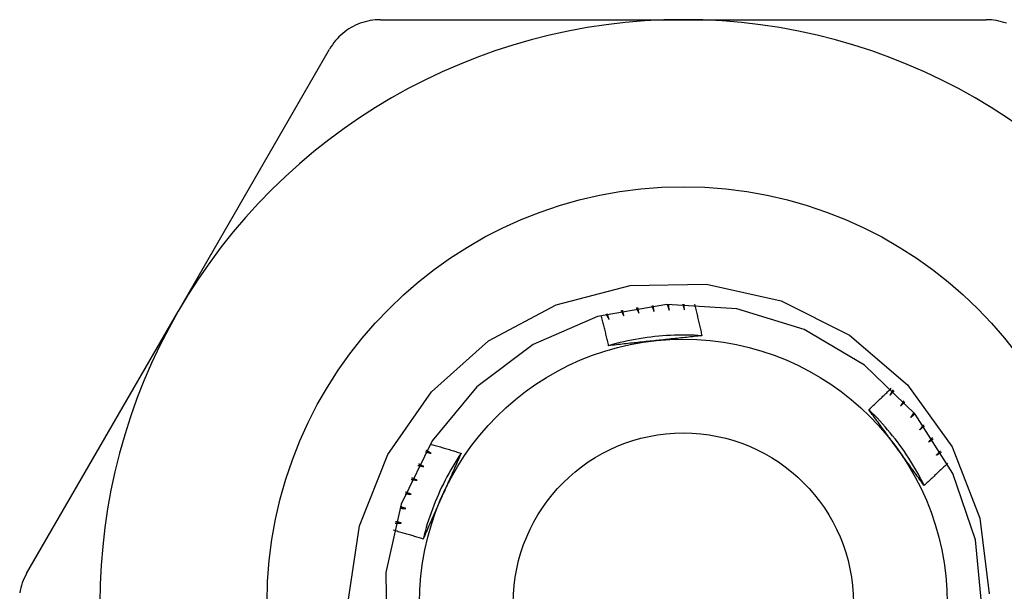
# Model space of a CAD drawing. Header units: inches. Extents: x 5 to 160, y 9 to 87.
# Tile 79 of 203: x 6.908 to 7.239, y 41.778 to 41.97. Entities that reach past the tile are written whole.
import ezdxf

# ---------------------------------------------------------------- set-up
doc = ezdxf.new("R2010")
doc.units = ezdxf.units.IN
doc.header["$MEASUREMENT"] = 0
doc.layers.add('Visible Edges(ANSI)', color=7, linetype='Continuous', lineweight=25)
doc.layers.add('Visible Tangent Edges(ANSI)', color=7, linetype='Continuous', lineweight=25)

msp = doc.modelspace()

# ---------------------------------------------------------------- linework, layer by layer
at = {"layer": 'Visible Edges(ANSI)'}
for p, q in [((7.02953, 41.97044), (7.13125, 41.97044)), ((7.13125, 41.97044), (7.23296, 41.97044)), ((6.96162, 41.87251), (7.01248, 41.9606)), ((6.91076, 41.78442), (6.96162, 41.87251))]:
    msp.add_line(p, q, dxfattribs=at)
at = {"layer": 'Visible Edges(ANSI)', "flags": 128}
for points in [[(7.02953, 41.97044), (7.02867, 41.97042), (7.02782, 41.97037), (7.02696, 41.97028), (7.02611, 41.97014), (7.02526, 41.96997), (7.02442, 41.96976), (7.02359, 41.96952), (7.02277, 41.96924), (7.02197, 41.96893), (7.02119, 41.96859), (7.02042, 41.96821), (7.01969, 41.96781), (7.01896, 41.96737), (7.01826, 41.9669), (7.01757, 41.96639), (7.0169, 41.96585), (7.01625, 41.96528), (7.01562, 41.96469), (7.01502, 41.96406), (7.01445, 41.96341), (7.01391, 41.96274), (7.0134, 41.96205), (7.01292, 41.96133), (7.01248, 41.9606)], [(7.23972, 41.96924), (7.2389, 41.96952), (7.23807, 41.96976), (7.23723, 41.96997), (7.23638, 41.97014), (7.23553, 41.97028), (7.23467, 41.97037), (7.23382, 41.97042), (7.23296, 41.97044)], [(7.01874, 41.77508), (7.02251, 41.80052), (7.03198, 41.82439), (7.0467, 41.84548), (7.06588, 41.86256), (7.08851, 41.87471), (7.11338, 41.88121), (7.13903, 41.88167), (7.16409, 41.87601), (7.18705, 41.86454), (7.20656, 41.84788), (7.22146, 41.82697), (7.2308, 41.80309), (7.23397, 41.77764)], [(7.23161, 41.77226), (7.22938, 41.79576), (7.22172, 41.81808), (7.20907, 41.838), (7.19211, 41.85442), (7.17179, 41.86642), (7.14923, 41.87335), (7.12568, 41.87482), (7.10243, 41.87075), (7.08078, 41.86136), (7.06191, 41.84718), (7.04688, 41.82899), (7.03651, 41.80779), (7.03137, 41.78476), (7.03175, 41.76116)], [(7.11033, 41.87277), (7.11037, 41.87269), (7.11041, 41.87262), (7.11045, 41.87254), (7.11049, 41.87247), (7.11053, 41.87239), (7.11057, 41.87232), (7.11061, 41.87224), (7.11065, 41.87217), (7.11069, 41.87209), (7.11073, 41.87202), (7.11077, 41.87194), (7.11081, 41.87187), (7.11085, 41.87179), (7.11089, 41.87171), (7.11093, 41.87164), (7.11097, 41.87156), (7.11101, 41.87149), (7.11105, 41.87141), (7.11109, 41.87134), (7.11113, 41.87126), (7.11117, 41.87119), (7.11121, 41.87111), (7.11125, 41.87104), (7.11129, 41.87096)], [(7.11129, 41.87096), (7.11127, 41.87104), (7.11125, 41.87112), (7.11124, 41.8712), (7.11122, 41.87128), (7.1112, 41.87136), (7.11118, 41.87144), (7.11116, 41.87152), (7.11114, 41.8716), (7.11112, 41.87168), (7.1111, 41.87176), (7.11108, 41.87184), (7.11107, 41.87192), (7.11105, 41.872), (7.11103, 41.87208), (7.11101, 41.87216), (7.11099, 41.87224), (7.11097, 41.87232), (7.11095, 41.8724), (7.11093, 41.87248), (7.11091, 41.87256), (7.1109, 41.87264), (7.11088, 41.87272), (7.11086, 41.8728), (7.11084, 41.87288)], [(7.11545, 41.87372), (7.11549, 41.87364), (7.11553, 41.87357), (7.11556, 41.87349), (7.1156, 41.87341), (7.11564, 41.87334), (7.11567, 41.87326), (7.11571, 41.87318), (7.11575, 41.8731), (7.11578, 41.87303), (7.11582, 41.87295), (7.11585, 41.87287), (7.11589, 41.87279), (7.11593, 41.87272), (7.11596, 41.87264), (7.116, 41.87256), (7.11603, 41.87249), (7.11607, 41.87241), (7.11611, 41.87233), (7.11614, 41.87225), (7.11618, 41.87218), (7.11621, 41.8721), (7.11625, 41.87202), (7.11629, 41.87194), (7.11632, 41.87187)], [(7.11632, 41.87187), (7.11631, 41.87195), (7.11629, 41.87203), (7.11628, 41.87211), (7.11626, 41.87219), (7.11625, 41.87227), (7.11623, 41.87235), (7.11622, 41.87243), (7.1162, 41.87251), (7.11619, 41.87259), (7.11617, 41.87267), (7.11616, 41.87275), (7.11614, 41.87283), (7.11613, 41.87291), (7.11612, 41.873), (7.1161, 41.87308), (7.11609, 41.87316), (7.11607, 41.87324), (7.11606, 41.87332), (7.11604, 41.8734), (7.11603, 41.87348), (7.11601, 41.87356), (7.116, 41.87364), (7.11598, 41.87372), (7.11597, 41.8738)], [(7.12062, 41.87441), (7.12065, 41.87433), (7.12069, 41.87425), (7.12072, 41.87417), (7.12075, 41.87409), (7.12078, 41.87401), (7.12082, 41.87393), (7.12085, 41.87385), (7.12088, 41.87378), (7.12091, 41.8737), (7.12094, 41.87362), (7.12098, 41.87354), (7.12101, 41.87346), (7.12104, 41.87338), (7.12107, 41.8733), (7.1211, 41.87322), (7.12114, 41.87314), (7.12117, 41.87306), (7.1212, 41.87298), (7.12123, 41.87291), (7.12126, 41.87283), (7.1213, 41.87275), (7.12133, 41.87267), (7.12136, 41.87259), (7.12139, 41.87251)], [(7.12139, 41.87251), (7.12138, 41.87259), (7.12137, 41.87267), (7.12136, 41.87275), (7.12135, 41.87284), (7.12134, 41.87292), (7.12133, 41.873), (7.12132, 41.87308), (7.12131, 41.87316), (7.1213, 41.87324), (7.12129, 41.87332), (7.12128, 41.8734), (7.12126, 41.87349), (7.12125, 41.87357), (7.12124, 41.87365), (7.12123, 41.87373), (7.12122, 41.87381), (7.12121, 41.87389), (7.1212, 41.87397), (7.12119, 41.87405), (7.12118, 41.87414), (7.12117, 41.87422), (7.12116, 41.8743), (7.12115, 41.87438), (7.12114, 41.87446)], [(7.12582, 41.87482), (7.12585, 41.87474), (7.12587, 41.87466), (7.1259, 41.87458), (7.12593, 41.8745), (7.12596, 41.87442), (7.12599, 41.87434), (7.12601, 41.87426), (7.12604, 41.87418), (7.12607, 41.8741), (7.1261, 41.87402), (7.12613, 41.87394), (7.12615, 41.87386), (7.12618, 41.87378), (7.12621, 41.8737), (7.12624, 41.87362), (7.12627, 41.87353), (7.12629, 41.87345), (7.12632, 41.87337), (7.12635, 41.87329), (7.12638, 41.87321), (7.12641, 41.87313), (7.12643, 41.87305), (7.12646, 41.87297), (7.12649, 41.87289)], [(7.12649, 41.87289), (7.12648, 41.87297), (7.12648, 41.87305), (7.12647, 41.87313), (7.12646, 41.87322), (7.12646, 41.8733), (7.12645, 41.87338), (7.12644, 41.87346), (7.12644, 41.87354), (7.12643, 41.87362), (7.12642, 41.87371), (7.12642, 41.87379), (7.12641, 41.87387), (7.12641, 41.87395), (7.1264, 41.87403), (7.12639, 41.87412), (7.12639, 41.8742), (7.12638, 41.87428), (7.12637, 41.87436), (7.12637, 41.87444), (7.12636, 41.87452), (7.12636, 41.87461), (7.12635, 41.87469), (7.12634, 41.87477), (7.12634, 41.87485)], [(7.13103, 41.87497), (7.13105, 41.87489), (7.13108, 41.87481), (7.1311, 41.87473), (7.13112, 41.87464), (7.13115, 41.87456), (7.13117, 41.87448), (7.1312, 41.8744), (7.13122, 41.87432), (7.13124, 41.87423), (7.13127, 41.87415), (7.13129, 41.87407), (7.13131, 41.87399), (7.13134, 41.87391), (7.13136, 41.87382), (7.13139, 41.87374), (7.13141, 41.87366), (7.13143, 41.87358), (7.13146, 41.8735), (7.13148, 41.87341), (7.1315, 41.87333), (7.13153, 41.87325), (7.13155, 41.87317), (7.13157, 41.87309), (7.1316, 41.873)], [(7.1316, 41.873), (7.1316, 41.87309), (7.13159, 41.87317), (7.13159, 41.87325), (7.13159, 41.87333), (7.13159, 41.87341), (7.13158, 41.8735), (7.13158, 41.87358), (7.13158, 41.87366), (7.13158, 41.87374), (7.13158, 41.87382), (7.13157, 41.87391), (7.13157, 41.87399), (7.13157, 41.87407), (7.13157, 41.87415), (7.13157, 41.87423), (7.13156, 41.87432), (7.13156, 41.8744), (7.13156, 41.87448), (7.13156, 41.87456), (7.13156, 41.87464), (7.13155, 41.87472), (7.13155, 41.87481), (7.13155, 41.87489), (7.13155, 41.87497)], [(7.13497, 41.8749), (7.13508, 41.87446), (7.13519, 41.87402), (7.1353, 41.87359), (7.13541, 41.87315), (7.13552, 41.87271), (7.13562, 41.87227), (7.13573, 41.87183), (7.13584, 41.87139), (7.13595, 41.87095), (7.13605, 41.87051), (7.13616, 41.87007), (7.13626, 41.86963), (7.13637, 41.86919), (7.13647, 41.86875), (7.13657, 41.8683), (7.13668, 41.86786), (7.13678, 41.86742), (7.13688, 41.86698), (7.13698, 41.86654), (7.13708, 41.8661), (7.13718, 41.86566), (7.13728, 41.86522), (7.13738, 41.86477), (7.13748, 41.86433)], [(7.10617, 41.86098), (7.10607, 41.86141), (7.10597, 41.86183), (7.10587, 41.86225), (7.10577, 41.86268), (7.10567, 41.8631), (7.10558, 41.86352), (7.10548, 41.86395), (7.10538, 41.86437), (7.10527, 41.86479), (7.10517, 41.86521), (7.10507, 41.86564), (7.10497, 41.86606), (7.10487, 41.86648), (7.10476, 41.8669), (7.10466, 41.86733), (7.10455, 41.86775), (7.10445, 41.86817), (7.10434, 41.86859), (7.10424, 41.86901), (7.10413, 41.86943), (7.10402, 41.86986), (7.10392, 41.87028), (7.10381, 41.8707), (7.1037, 41.87112)], [(7.10526, 41.87155), (7.10531, 41.87148), (7.10535, 41.8714), (7.10539, 41.87133), (7.10544, 41.87126), (7.10548, 41.87119), (7.10553, 41.87111), (7.10557, 41.87104), (7.10561, 41.87097), (7.10566, 41.87089), (7.1057, 41.87082), (7.10575, 41.87075), (7.10579, 41.87067), (7.10583, 41.8706), (7.10588, 41.87053), (7.10592, 41.87045), (7.10597, 41.87038), (7.10601, 41.87031), (7.10605, 41.87023), (7.1061, 41.87016), (7.10614, 41.87009), (7.10619, 41.87002), (7.10623, 41.86994), (7.10627, 41.86987), (7.10632, 41.8698)], [(7.10632, 41.8698), (7.10629, 41.86987), (7.10627, 41.86995), (7.10625, 41.87003), (7.10622, 41.87011), (7.1062, 41.87019), (7.10618, 41.87027), (7.10616, 41.87035), (7.10613, 41.87042), (7.10611, 41.8705), (7.10609, 41.87058), (7.10606, 41.87066), (7.10604, 41.87074), (7.10602, 41.87082), (7.10599, 41.8709), (7.10597, 41.87098), (7.10595, 41.87105), (7.10593, 41.87113), (7.1059, 41.87121), (7.10588, 41.87129), (7.10586, 41.87137), (7.10583, 41.87145), (7.10581, 41.87153), (7.10579, 41.8716), (7.10577, 41.87168)], [(7.13748, 41.86433), (7.13617, 41.86441), (7.13485, 41.86447), (7.13353, 41.86451), (7.13221, 41.86453), (7.13089, 41.86454), (7.12957, 41.86452), (7.12825, 41.86449), (7.12693, 41.86443), (7.12562, 41.86436), (7.1243, 41.86427), (7.12299, 41.86416), (7.12167, 41.86403), (7.12036, 41.86388), (7.11906, 41.86371), (7.11775, 41.86352), (7.11645, 41.86331), (7.11515, 41.86309), (7.11385, 41.86284), (7.11256, 41.86258), (7.11127, 41.8623), (7.10999, 41.862), (7.10871, 41.86168), (7.10743, 41.86134), (7.10616, 41.86098)], [(7.13748, 41.86433), (7.13684, 41.86426), (7.1362, 41.86419), (7.13556, 41.86412), (7.13491, 41.86405), (7.13427, 41.86398), (7.13363, 41.86391), (7.13299, 41.86384), (7.13234, 41.86377), (7.1317, 41.8637), (7.13106, 41.86363), (7.13041, 41.86356), (7.12977, 41.8635), (7.12912, 41.86343), (7.12848, 41.86336), (7.12783, 41.86329), (7.12718, 41.86322), (7.12653, 41.86315), (7.12589, 41.86309), (7.12524, 41.86302), (7.12459, 41.86295), (7.12394, 41.86288), (7.12329, 41.86281), (7.12264, 41.86274), (7.12199, 41.86267)], [(7.12199, 41.86267), (7.12132, 41.8626), (7.12066, 41.86254), (7.11999, 41.86247), (7.11933, 41.8624), (7.11867, 41.86233), (7.11801, 41.86226), (7.11734, 41.86219), (7.11668, 41.86212), (7.11602, 41.86205), (7.11536, 41.86198), (7.1147, 41.86191), (7.11405, 41.86184), (7.11339, 41.86177), (7.11273, 41.8617), (7.11207, 41.86163), (7.11141, 41.86155), (7.11076, 41.86148), (7.1101, 41.86141), (7.10944, 41.86134), (7.10879, 41.86127), (7.10813, 41.8612), (7.10748, 41.86113), (7.10682, 41.86105), (7.10617, 41.86098)], [(7.19353, 41.8395), (7.19385, 41.8398), (7.19417, 41.84009), (7.19449, 41.84039), (7.19481, 41.84069), (7.19512, 41.84098), (7.19544, 41.84128), (7.19576, 41.84158), (7.19607, 41.84188), (7.19639, 41.84218), (7.1967, 41.84248), (7.19702, 41.84278), (7.19733, 41.84308), (7.19765, 41.84338), (7.19796, 41.84368), (7.19827, 41.84398), (7.19859, 41.84428), (7.1989, 41.84458), (7.19921, 41.84488), (7.19953, 41.84519), (7.19984, 41.84549), (7.20015, 41.84579), (7.20046, 41.84609), (7.20077, 41.8464), (7.20108, 41.8467)], [(7.20162, 41.84618), (7.20158, 41.8461), (7.20154, 41.84603), (7.2015, 41.84595), (7.20146, 41.84588), (7.20142, 41.8458), (7.20137, 41.84573), (7.20133, 41.84565), (7.20129, 41.84558), (7.20125, 41.8455), (7.20121, 41.84543), (7.20117, 41.84535), (7.20113, 41.84528), (7.20109, 41.8452), (7.20105, 41.84513), (7.20101, 41.84505), (7.20097, 41.84498), (7.20093, 41.8449), (7.20089, 41.84483), (7.20085, 41.84475), (7.2008, 41.84468), (7.20076, 41.8446), (7.20072, 41.84453), (7.20068, 41.84445), (7.20064, 41.84438)], [(7.20064, 41.84438), (7.2007, 41.84444), (7.20075, 41.8445), (7.20081, 41.84456), (7.20087, 41.84462), (7.20092, 41.84468), (7.20098, 41.84474), (7.20103, 41.8448), (7.20109, 41.84486), (7.20115, 41.84492), (7.2012, 41.84498), (7.20126, 41.84504), (7.20131, 41.8451), (7.20137, 41.84516), (7.20143, 41.84522), (7.20148, 41.84528), (7.20154, 41.84534), (7.20159, 41.84539), (7.20165, 41.84545), (7.20171, 41.84551), (7.20176, 41.84557), (7.20182, 41.84563), (7.20188, 41.84569), (7.20193, 41.84575), (7.20199, 41.84581)], [(7.20524, 41.84243), (7.20519, 41.84236), (7.20515, 41.84228), (7.20511, 41.84221), (7.20506, 41.84214), (7.20502, 41.84206), (7.20497, 41.84199), (7.20493, 41.84192), (7.20488, 41.84185), (7.20484, 41.84177), (7.2048, 41.8417), (7.20475, 41.84163), (7.20471, 41.84156), (7.20466, 41.84148), (7.20462, 41.84141), (7.20457, 41.84134), (7.20453, 41.84126), (7.20448, 41.84119), (7.20444, 41.84112), (7.20439, 41.84105), (7.20435, 41.84097), (7.2043, 41.8409), (7.20426, 41.84083), (7.20422, 41.84076), (7.20417, 41.84068)], [(7.20417, 41.84068), (7.20423, 41.84074), (7.20429, 41.8408), (7.20435, 41.84085), (7.20441, 41.84091), (7.20447, 41.84097), (7.20452, 41.84102), (7.20458, 41.84108), (7.20464, 41.84114), (7.2047, 41.84119), (7.20476, 41.84125), (7.20482, 41.84131), (7.20488, 41.84136), (7.20494, 41.84142), (7.205, 41.84148), (7.20506, 41.84153), (7.20512, 41.84159), (7.20518, 41.84165), (7.20523, 41.8417), (7.20529, 41.84176), (7.20535, 41.84182), (7.20541, 41.84187), (7.20547, 41.84193), (7.20553, 41.84199), (7.20559, 41.84204)], [(7.21209, 41.81405), (7.2115, 41.81523), (7.21089, 41.8164), (7.21027, 41.81757), (7.20963, 41.81872), (7.20897, 41.81986), (7.2083, 41.821), (7.20761, 41.82212), (7.20691, 41.82324), (7.20618, 41.82434), (7.20545, 41.82544), (7.20469, 41.82652), (7.20392, 41.82759), (7.20314, 41.82865), (7.20234, 41.8297), (7.20152, 41.83074), (7.20069, 41.83176), (7.19985, 41.83277), (7.19899, 41.83378), (7.19812, 41.83476), (7.19723, 41.83574), (7.19632, 41.8367), (7.19541, 41.83765), (7.19448, 41.83858), (7.19353, 41.8395)], [(7.20291, 41.82664), (7.20252, 41.82719), (7.20213, 41.82773), (7.20173, 41.82827), (7.20134, 41.82881), (7.20095, 41.82934), (7.20056, 41.82988), (7.20017, 41.83042), (7.19978, 41.83096), (7.19939, 41.83149), (7.19899, 41.83203), (7.1986, 41.83257), (7.19821, 41.8331), (7.19782, 41.83364), (7.19743, 41.83417), (7.19704, 41.83471), (7.19665, 41.83524), (7.19626, 41.83578), (7.19587, 41.83631), (7.19548, 41.83684), (7.19509, 41.83737), (7.1947, 41.83791), (7.19431, 41.83844), (7.19392, 41.83897), (7.19353, 41.8395)], [(7.20866, 41.8385), (7.20861, 41.83843), (7.20857, 41.83836), (7.20852, 41.83829), (7.20847, 41.83822), (7.20842, 41.83814), (7.20837, 41.83807), (7.20832, 41.838), (7.20828, 41.83793), (7.20823, 41.83786), (7.20818, 41.83779), (7.20813, 41.83772), (7.20808, 41.83765), (7.20804, 41.83758), (7.20799, 41.83751), (7.20794, 41.83744), (7.20789, 41.83737), (7.20784, 41.8373), (7.20779, 41.83723), (7.20775, 41.83716), (7.2077, 41.83709), (7.20765, 41.83702), (7.2076, 41.83695), (7.20755, 41.83688), (7.2075, 41.83681)], [(7.2075, 41.83681), (7.20757, 41.83686), (7.20763, 41.83692), (7.20769, 41.83697), (7.20775, 41.83702), (7.20781, 41.83708), (7.20787, 41.83713), (7.20794, 41.83718), (7.208, 41.83724), (7.20806, 41.83729), (7.20812, 41.83735), (7.20818, 41.8374), (7.20825, 41.83745), (7.20831, 41.83751), (7.20837, 41.83756), (7.20843, 41.83761), (7.20849, 41.83767), (7.20856, 41.83772), (7.20862, 41.83777), (7.20868, 41.83783), (7.20874, 41.83788), (7.20881, 41.83793), (7.20887, 41.83799), (7.20893, 41.83804), (7.20899, 41.83809)], [(7.21187, 41.83439), (7.21182, 41.83433), (7.21177, 41.83426), (7.21172, 41.83419), (7.21167, 41.83412), (7.21162, 41.83405), (7.21156, 41.83399), (7.21151, 41.83392), (7.21146, 41.83385), (7.21141, 41.83378), (7.21136, 41.83371), (7.21131, 41.83365), (7.21125, 41.83358), (7.2112, 41.83351), (7.21115, 41.83344), (7.2111, 41.83338), (7.21105, 41.83331), (7.21099, 41.83324), (7.21094, 41.83317), (7.21089, 41.8331), (7.21084, 41.83304), (7.21079, 41.83297), (7.21073, 41.8329), (7.21068, 41.83283), (7.21063, 41.83277)], [(7.21063, 41.83277), (7.2107, 41.83282), (7.21076, 41.83287), (7.21082, 41.83292), (7.21089, 41.83297), (7.21095, 41.83302), (7.21102, 41.83307), (7.21108, 41.83312), (7.21115, 41.83317), (7.21121, 41.83322), (7.21128, 41.83327), (7.21134, 41.83332), (7.21141, 41.83337), (7.21147, 41.83342), (7.21154, 41.83347), (7.2116, 41.83352), (7.21167, 41.83357), (7.21173, 41.83362), (7.21179, 41.83367), (7.21186, 41.83372), (7.21192, 41.83377), (7.21199, 41.83382), (7.21205, 41.83387), (7.21212, 41.83392), (7.21218, 41.83397)], [(7.21487, 41.83013), (7.21482, 41.83006), (7.21476, 41.83), (7.21471, 41.82993), (7.21465, 41.82987), (7.21459, 41.8298), (7.21454, 41.82974), (7.21448, 41.82967), (7.21443, 41.82961), (7.21437, 41.82954), (7.21432, 41.82948), (7.21426, 41.82941), (7.21421, 41.82935), (7.21415, 41.82928), (7.2141, 41.82922), (7.21404, 41.82915), (7.21399, 41.82909), (7.21393, 41.82902), (7.21388, 41.82896), (7.21382, 41.82889), (7.21377, 41.82883), (7.21371, 41.82876), (7.21365, 41.8287), (7.2136, 41.82863), (7.21354, 41.82857)], [(7.21354, 41.82857), (7.21361, 41.82861), (7.21368, 41.82866), (7.21375, 41.82871), (7.21381, 41.82876), (7.21388, 41.8288), (7.21395, 41.82885), (7.21401, 41.8289), (7.21408, 41.82894), (7.21415, 41.82899), (7.21422, 41.82904), (7.21428, 41.82908), (7.21435, 41.82913), (7.21442, 41.82918), (7.21448, 41.82923), (7.21455, 41.82927), (7.21462, 41.82932), (7.21469, 41.82937), (7.21475, 41.82941), (7.21482, 41.82946), (7.21489, 41.82951), (7.21496, 41.82955), (7.21502, 41.8296), (7.21509, 41.82965), (7.21516, 41.82969)], [(7.04622, 41.82796), (7.04666, 41.82784), (7.04709, 41.82772), (7.04753, 41.82759), (7.04796, 41.82747), (7.0484, 41.82734), (7.04883, 41.82721), (7.04927, 41.82709), (7.0497, 41.82696), (7.05014, 41.82683), (7.05057, 41.8267), (7.051, 41.82658), (7.05144, 41.82645), (7.05187, 41.82632), (7.05231, 41.82619), (7.05274, 41.82606), (7.05317, 41.82592), (7.05361, 41.82579), (7.05404, 41.82566), (7.05447, 41.82553), (7.0549, 41.82539), (7.05534, 41.82526), (7.05577, 41.82513), (7.0562, 41.82499), (7.05663, 41.82486)], [(7.21209, 41.81405), (7.21171, 41.81457), (7.21133, 41.81509), (7.21095, 41.81562), (7.21057, 41.81614), (7.21018, 41.81666), (7.2098, 41.81718), (7.20942, 41.8177), (7.20904, 41.81822), (7.20866, 41.81875), (7.20828, 41.81927), (7.20789, 41.81979), (7.20751, 41.82032), (7.20713, 41.82084), (7.20675, 41.82137), (7.20637, 41.82189), (7.20598, 41.82242), (7.2056, 41.82295), (7.20522, 41.82347), (7.20483, 41.824), (7.20445, 41.82453), (7.20407, 41.82506), (7.20368, 41.82559), (7.2033, 41.82611), (7.20291, 41.82664)], [(7.05664, 41.82485), (7.05591, 41.82375), (7.0552, 41.82264), (7.0545, 41.82152), (7.05382, 41.82039), (7.05316, 41.81925), (7.05252, 41.8181), (7.05189, 41.81694), (7.05127, 41.81577), (7.05068, 41.81459), (7.0501, 41.81341), (7.04954, 41.81221), (7.049, 41.81101), (7.04847, 41.8098), (7.04796, 41.80859), (7.04747, 41.80736), (7.047, 41.80613), (7.04654, 41.80489), (7.04611, 41.80365), (7.04569, 41.8024), (7.04529, 41.80114), (7.04491, 41.79988), (7.04455, 41.79861), (7.0442, 41.79734), (7.04388, 41.79606)], [(7.04463, 41.82534), (7.04471, 41.82532), (7.0448, 41.8253), (7.04488, 41.82527), (7.04496, 41.82525), (7.04504, 41.82523), (7.04513, 41.82521), (7.04521, 41.82519), (7.04529, 41.82517), (7.04537, 41.82515), (7.04546, 41.82513), (7.04554, 41.82511), (7.04562, 41.82508), (7.0457, 41.82506), (7.04579, 41.82504), (7.04587, 41.82502), (7.04595, 41.825), (7.04604, 41.82498), (7.04612, 41.82496), (7.0462, 41.82494), (7.04628, 41.82492), (7.04637, 41.82489), (7.04645, 41.82487), (7.04653, 41.82485), (7.04661, 41.82483)], [(7.04661, 41.82483), (7.04654, 41.82487), (7.04647, 41.82491), (7.0464, 41.82495), (7.04633, 41.82499), (7.04626, 41.82503), (7.04618, 41.82507), (7.04611, 41.82511), (7.04604, 41.82515), (7.04597, 41.82519), (7.0459, 41.82523), (7.04583, 41.82527), (7.04575, 41.82531), (7.04568, 41.82535), (7.04561, 41.82539), (7.04554, 41.82543), (7.04547, 41.82547), (7.0454, 41.82551), (7.04532, 41.82555), (7.04525, 41.82559), (7.04518, 41.82563), (7.04511, 41.82567), (7.04504, 41.82571), (7.04497, 41.82575), (7.04489, 41.82579)], [(7.05663, 41.82486), (7.05637, 41.82426), (7.05611, 41.82367), (7.05585, 41.82308), (7.05559, 41.82249), (7.05533, 41.8219), (7.05507, 41.82131), (7.05481, 41.82072), (7.05455, 41.82013), (7.05429, 41.81953), (7.05403, 41.81894), (7.05376, 41.81835), (7.0535, 41.81776), (7.05324, 41.81716), (7.05297, 41.81657), (7.05271, 41.81597), (7.05245, 41.81538), (7.05218, 41.81479), (7.05192, 41.81419), (7.05165, 41.81359), (7.05139, 41.813), (7.05112, 41.8124), (7.05085, 41.8118), (7.05059, 41.81121), (7.05032, 41.81061)], [(7.21764, 41.82571), (7.21758, 41.82565), (7.21752, 41.82559), (7.21747, 41.82553), (7.21741, 41.82546), (7.21735, 41.8254), (7.21729, 41.82534), (7.21723, 41.82528), (7.21717, 41.82522), (7.21711, 41.82515), (7.21706, 41.82509), (7.217, 41.82503), (7.21694, 41.82497), (7.21688, 41.8249), (7.21682, 41.82484), (7.21676, 41.82478), (7.2167, 41.82472), (7.21665, 41.82466), (7.21659, 41.82459), (7.21653, 41.82453), (7.21647, 41.82447), (7.21641, 41.82441), (7.21635, 41.82435), (7.21629, 41.82429), (7.21624, 41.82422)], [(7.21624, 41.82422), (7.2163, 41.82427), (7.21637, 41.82431), (7.21644, 41.82435), (7.21651, 41.8244), (7.21658, 41.82444), (7.21665, 41.82448), (7.21672, 41.82453), (7.21679, 41.82457), (7.21686, 41.82461), (7.21693, 41.82466), (7.217, 41.8247), (7.21707, 41.82474), (7.21714, 41.82479), (7.21721, 41.82483), (7.21728, 41.82487), (7.21735, 41.82492), (7.21742, 41.82496), (7.21749, 41.825), (7.21756, 41.82505), (7.21763, 41.82509), (7.2177, 41.82513), (7.21777, 41.82518), (7.21784, 41.82522), (7.21791, 41.82526)], [(7.04211, 41.82077), (7.0422, 41.82076), (7.04228, 41.82074), (7.04236, 41.82072), (7.04245, 41.82071), (7.04253, 41.82069), (7.04261, 41.82067), (7.0427, 41.82066), (7.04278, 41.82064), (7.04286, 41.82062), (7.04295, 41.82061), (7.04303, 41.82059), (7.04312, 41.82057), (7.0432, 41.82056), (7.04328, 41.82054), (7.04337, 41.82052), (7.04345, 41.82051), (7.04353, 41.82049), (7.04362, 41.82047), (7.0437, 41.82045), (7.04378, 41.82044), (7.04387, 41.82042), (7.04395, 41.8204), (7.04404, 41.82039), (7.04412, 41.82037)], [(7.04412, 41.82037), (7.04405, 41.82041), (7.04397, 41.82044), (7.0439, 41.82048), (7.04382, 41.82051), (7.04375, 41.82055), (7.04368, 41.82058), (7.0436, 41.82062), (7.04353, 41.82066), (7.04346, 41.82069), (7.04338, 41.82073), (7.04331, 41.82076), (7.04324, 41.8208), (7.04316, 41.82084), (7.04309, 41.82087), (7.04301, 41.82091), (7.04294, 41.82095), (7.04287, 41.82098), (7.04279, 41.82102), (7.04272, 41.82105), (7.04265, 41.82109), (7.04257, 41.82113), (7.0425, 41.82116), (7.04243, 41.8212), (7.04235, 41.82123)], [(7.21999, 41.82152), (7.21967, 41.8212), (7.21934, 41.82089), (7.21902, 41.82057), (7.21869, 41.82026), (7.21836, 41.81994), (7.21804, 41.81963), (7.21771, 41.81932), (7.21738, 41.81901), (7.21705, 41.81869), (7.21673, 41.81838), (7.2164, 41.81807), (7.21607, 41.81776), (7.21574, 41.81745), (7.21541, 41.81714), (7.21508, 41.81683), (7.21475, 41.81652), (7.21442, 41.81621), (7.21409, 41.8159), (7.21376, 41.81559), (7.21343, 41.81528), (7.21309, 41.81498), (7.21276, 41.81467), (7.21243, 41.81436), (7.21209, 41.81405)], [(7.04186, 41.81579), (7.04178, 41.81582), (7.04171, 41.81585), (7.04163, 41.81588), (7.04156, 41.81591), (7.04148, 41.81595), (7.04141, 41.81598), (7.04133, 41.81601), (7.04126, 41.81604), (7.04118, 41.81607), (7.04111, 41.81611), (7.04103, 41.81614), (7.04096, 41.81617), (7.04088, 41.8162), (7.0408, 41.81623), (7.04073, 41.81627), (7.04065, 41.8163), (7.04058, 41.81633), (7.0405, 41.81636), (7.04043, 41.8164), (7.04035, 41.81643), (7.04028, 41.81646), (7.0402, 41.81649), (7.04013, 41.81653), (7.04005, 41.81656)], [(7.03983, 41.81608), (7.03992, 41.81607), (7.04, 41.81606), (7.04009, 41.81605), (7.04017, 41.81604), (7.04026, 41.81602), (7.04034, 41.81601), (7.04043, 41.816), (7.04051, 41.81599), (7.04059, 41.81597), (7.04068, 41.81596), (7.04076, 41.81595), (7.04085, 41.81594), (7.04093, 41.81592), (7.04102, 41.81591), (7.0411, 41.8159), (7.04119, 41.81589), (7.04127, 41.81587), (7.04135, 41.81586), (7.04144, 41.81585), (7.04152, 41.81584), (7.04161, 41.81582), (7.04169, 41.81581), (7.04178, 41.8158), (7.04186, 41.81579)], [(7.0378, 41.81128), (7.03789, 41.81128), (7.03797, 41.81127), (7.03806, 41.81126), (7.03814, 41.81125), (7.03823, 41.81124), (7.03831, 41.81124), (7.0384, 41.81123), (7.03848, 41.81122), (7.03857, 41.81121), (7.03865, 41.8112), (7.03874, 41.8112), (7.03882, 41.81119), (7.03891, 41.81118), (7.03899, 41.81117), (7.03908, 41.81116), (7.03916, 41.81116), (7.03925, 41.81115), (7.03933, 41.81114), (7.03942, 41.81113), (7.0395, 41.81112), (7.03959, 41.81112), (7.03967, 41.81111), (7.03976, 41.8111), (7.03984, 41.81109)], [(7.03984, 41.81109), (7.03976, 41.81112), (7.03969, 41.81115), (7.03961, 41.81117), (7.03953, 41.8112), (7.03946, 41.81123), (7.03938, 41.81126), (7.0393, 41.81129), (7.03923, 41.81132), (7.03915, 41.81134), (7.03907, 41.81137), (7.03899, 41.8114), (7.03892, 41.81143), (7.03884, 41.81146), (7.03876, 41.81148), (7.03869, 41.81151), (7.03861, 41.81154), (7.03853, 41.81157), (7.03846, 41.8116), (7.03838, 41.81163), (7.0383, 41.81165), (7.03823, 41.81168), (7.03815, 41.81171), (7.03807, 41.81174), (7.03799, 41.81177)], [(7.05032, 41.81061), (7.05005, 41.81), (7.04978, 41.80939), (7.04951, 41.80878), (7.04924, 41.80817), (7.04896, 41.80756), (7.04869, 41.80695), (7.04842, 41.80634), (7.04815, 41.80574), (7.04788, 41.80513), (7.04761, 41.80452), (7.04735, 41.80392), (7.04708, 41.80331), (7.04681, 41.80271), (7.04654, 41.8021), (7.04627, 41.80149), (7.04601, 41.80089), (7.04574, 41.80029), (7.04547, 41.79968), (7.0452, 41.79908), (7.04494, 41.79847), (7.04467, 41.79787), (7.04441, 41.79727), (7.04414, 41.79666), (7.04388, 41.79606)], [(7.03807, 41.8063), (7.03799, 41.80632), (7.03791, 41.80634), (7.03783, 41.80637), (7.03776, 41.80639), (7.03768, 41.80642), (7.0376, 41.80644), (7.03752, 41.80647), (7.03744, 41.80649), (7.03736, 41.80651), (7.03729, 41.80654), (7.03721, 41.80656), (7.03713, 41.80659), (7.03705, 41.80661), (7.03697, 41.80663), (7.03689, 41.80666), (7.03682, 41.80668), (7.03674, 41.80671), (7.03666, 41.80673), (7.03658, 41.80676), (7.0365, 41.80678), (7.03643, 41.8068), (7.03635, 41.80683), (7.03627, 41.80685), (7.03619, 41.80688)], [(7.03602, 41.80638), (7.03611, 41.80638), (7.03619, 41.80638), (7.03628, 41.80637), (7.03636, 41.80637), (7.03645, 41.80637), (7.03654, 41.80636), (7.03662, 41.80636), (7.03671, 41.80636), (7.03679, 41.80635), (7.03688, 41.80635), (7.03696, 41.80635), (7.03705, 41.80634), (7.03713, 41.80634), (7.03722, 41.80633), (7.0373, 41.80633), (7.03739, 41.80633), (7.03747, 41.80632), (7.03756, 41.80632), (7.03764, 41.80632), (7.03773, 41.80631), (7.03781, 41.80631), (7.0379, 41.8063), (7.03798, 41.8063), (7.03807, 41.8063)], [(7.0345, 41.8014), (7.03459, 41.8014), (7.03467, 41.8014), (7.03476, 41.8014), (7.03484, 41.8014), (7.03493, 41.8014), (7.03501, 41.8014), (7.0351, 41.80141), (7.03518, 41.80141), (7.03527, 41.80141), (7.03535, 41.80141), (7.03544, 41.80141), (7.03553, 41.80141), (7.03561, 41.80141), (7.0357, 41.80141), (7.03578, 41.80141), (7.03587, 41.80141), (7.03595, 41.80141), (7.03604, 41.80141), (7.03612, 41.80141), (7.03621, 41.80142), (7.03629, 41.80142), (7.03638, 41.80142), (7.03646, 41.80142), (7.03655, 41.80142)], [(7.03655, 41.80142), (7.03647, 41.80144), (7.03639, 41.80146), (7.03631, 41.80148), (7.03623, 41.8015), (7.03615, 41.80152), (7.03607, 41.80154), (7.03599, 41.80156), (7.03591, 41.80158), (7.03583, 41.8016), (7.03575, 41.80162), (7.03567, 41.80164), (7.0356, 41.80166), (7.03552, 41.80168), (7.03544, 41.8017), (7.03536, 41.80172), (7.03528, 41.80174), (7.0352, 41.80176), (7.03512, 41.80178), (7.03504, 41.8018), (7.03496, 41.80182), (7.03488, 41.80184), (7.0348, 41.80186), (7.03472, 41.80188), (7.03464, 41.8019)], [(7.04388, 41.79606), (7.04346, 41.79619), (7.04305, 41.79631), (7.04263, 41.79644), (7.04221, 41.79657), (7.0418, 41.79669), (7.04138, 41.79682), (7.04096, 41.79694), (7.04055, 41.79707), (7.04013, 41.79719), (7.03971, 41.79732), (7.0393, 41.79744), (7.03888, 41.79756), (7.03846, 41.79768), (7.03805, 41.7978), (7.03763, 41.79793), (7.03721, 41.79805), (7.03679, 41.79817), (7.03638, 41.79829), (7.03596, 41.7984), (7.03554, 41.79852), (7.03512, 41.79864), (7.0347, 41.79876), (7.03428, 41.79888), (7.03387, 41.79899)], [(6.91076, 41.78442), (6.91035, 41.78367), (6.90997, 41.7829), (6.90962, 41.78211), (6.90931, 41.78131), (6.90904, 41.78049), (6.9088, 41.77965), (6.90859, 41.77881), (6.90842, 41.77797)]]:
    msp.add_lwpolyline(points, dxfattribs=at)
at = {"layer": 'Visible Edges(ANSI)'}
for radius in [0.13976, 0.08858]:
    msp.add_circle((7.13125, 41.77458), radius, dxfattribs=at)
for start, end in [(90, 150), (30, 90), (150, 210)]:
    msp.add_arc((7.13125, 41.77458), 0.19587, start, end, dxfattribs=at)
at = {"layer": 'Visible Tangent Edges(ANSI)'}
msp.add_circle((7.13125, 41.77458), 0.05709, dxfattribs=at)

doc.saveas('drawing.dxf')
